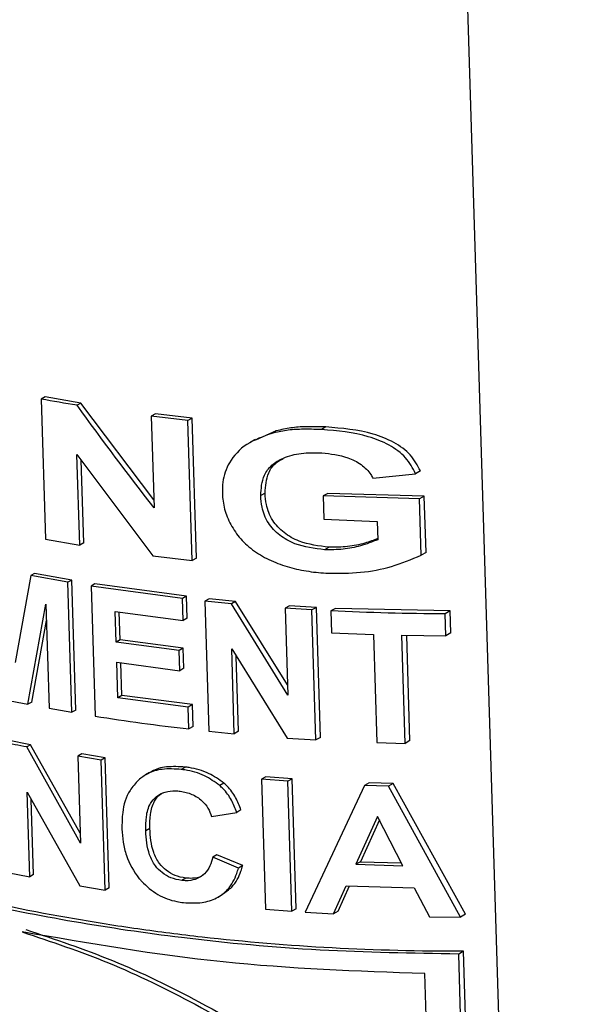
# Paper-space layout '1012-790 Hybird Padfoot' of a CAD drawing. Header units: millimetres. Extents: x 51 to 2966, y 67 to 3970.
# Tile 86 of 110: x 1773 to 1797, y 2839 to 2880. Entities that reach past the tile are written whole.
import ezdxf

# ---------------------------------------------------------------- set-up
doc = ezdxf.new("R2010")
doc.units = ezdxf.units.MM

psp = doc.layouts.new('1012-790 Hybird Padfoot')

# ---------------------------------------------------------------- linework, layer by layer
at = {"color": 8, "linetype": 'Continuous', "lineweight": 25}
psp.add_line((1791.33, 2886.261), (1796.517, 2717.751), dxfattribs=at)
at = {"color": 7, "linetype": 'Continuous', "lineweight": 25}
for p, q in [((1774.118, 2864.473), (1773.958, 2864.381)), ((1773.958, 2864.381), (1774.136, 2858.611)), ((1775.591, 2864.221), (1774.118, 2864.473)), ((1775.591, 2864.221), (1775.429, 2864.127)), ((1778.591, 2860.23), (1775.591, 2864.221)), ((1778.653, 2863.779), (1778.485, 2863.682)), ((1778.485, 2863.682), (1778.601, 2859.897)), ((1779.996, 2863.501), (1778.485, 2863.682)), ((1780.167, 2863.599), (1778.653, 2863.779)), ((1780.167, 2863.599), (1779.996, 2863.501)), ((1780.345, 2857.83), (1780.167, 2863.599)), ((1780.174, 2857.731), (1779.996, 2863.501)), ((1785.675, 2863.235), (1785.491, 2863.129)), ((1783.632, 2863.074), (1782.774, 2862.696)), ((1783.632, 2863.074), (1783.453, 2862.971)), ((1782.761, 2862.72), (1782.584, 2862.618)), ((1775.426, 2862.098), (1778.547, 2857.927)), ((1775.541, 2858.369), (1775.426, 2862.098)), ((1775.703, 2858.462), (1775.598, 2861.868)), ((1787.611, 2861.122), (1789.367, 2861.308)), ((1789.564, 2861.421), (1789.367, 2861.308)), ((1783.171, 2860.509), (1782.993, 2860.406)), ((1785.75, 2860.499), (1785.565, 2860.392)), ((1785.565, 2860.392), (1785.595, 2859.431)), ((1789.527, 2860.271), (1785.565, 2860.392)), ((1789.724, 2860.385), (1785.75, 2860.499)), ((1789.724, 2860.385), (1789.527, 2860.271)), ((1789.796, 2858.068), (1789.724, 2860.385)), ((1789.599, 2857.954), (1789.527, 2860.271)), ((1785.595, 2859.431), (1787.79, 2859.343)), ((1787.79, 2859.343), (1787.813, 2858.591)), ((1774.136, 2858.611), (1775.541, 2858.369)), ((1775.703, 2858.462), (1775.541, 2858.369)), ((1785.807, 2858.281), (1785.622, 2858.174)), ((1778.547, 2857.927), (1780.174, 2857.731)), ((1789.796, 2858.068), (1789.599, 2857.954)), ((1780.345, 2857.83), (1780.174, 2857.731)), ((1773.527, 2857.111), (1772.889, 2853.532)), ((1773.685, 2857.202), (1773.527, 2857.111)), ((1775.052, 2856.836), (1773.527, 2857.111)), ((1775.213, 2856.929), (1773.685, 2857.202)), ((1775.213, 2856.929), (1775.052, 2856.836)), ((1775.217, 2851.479), (1775.052, 2856.836)), ((1775.378, 2851.572), (1775.213, 2856.929)), ((1776.169, 2856.773), (1776.006, 2856.679)), ((1776.006, 2856.679), (1776.171, 2851.321)), ((1779.769, 2856.161), (1776.006, 2856.679)), ((1779.939, 2856.259), (1776.169, 2856.773)), ((1779.939, 2856.259), (1779.769, 2856.161)), ((1779.966, 2855.354), (1779.939, 2856.259)), ((1773.403, 2851.808), (1774.146, 2855.931)), ((1774.146, 2855.931), (1774.277, 2851.644)), ((1779.796, 2855.256), (1779.769, 2856.161)), ((1780.866, 2856.157), (1780.694, 2856.058)), ((1780.694, 2856.058), (1780.859, 2850.7)), ((1781.783, 2855.949), (1780.694, 2856.058)), ((1781.958, 2856.049), (1781.783, 2855.949)), ((1784.104, 2852.19), (1781.783, 2855.949)), ((1784.091, 2852.605), (1781.958, 2856.049)), ((1784.174, 2855.871), (1783.994, 2855.768)), ((1785.281, 2855.803), (1784.174, 2855.871)), ((1777.002, 2855.625), (1779.796, 2855.256)), ((1777.041, 2854.373), (1777.002, 2855.625)), ((1777.205, 2854.468), (1777.17, 2855.603)), ((1783.994, 2855.768), (1784.104, 2852.19)), ((1785.098, 2855.697), (1783.994, 2855.768)), ((1785.281, 2855.803), (1785.098, 2855.697)), ((1785.263, 2850.34), (1785.098, 2855.697)), ((1785.446, 2850.445), (1785.281, 2855.803)), ((1786.068, 2855.761), (1785.883, 2855.655)), ((1785.883, 2855.655), (1785.911, 2854.75)), ((1790.786, 2855.653), (1786.068, 2855.761)), ((1790.786, 2855.653), (1790.585, 2855.537)), ((1790.613, 2854.633), (1790.585, 2855.537)), ((1790.814, 2854.748), (1790.786, 2855.653)), ((1773.562, 2851.899), (1774.166, 2855.254)), ((1779.966, 2855.354), (1779.796, 2855.256)), ((1785.911, 2854.75), (1787.629, 2854.68)), ((1787.629, 2854.68), (1787.766, 2850.227)), ((1788.804, 2854.65), (1790.613, 2854.633)), ((1788.941, 2850.197), (1788.804, 2854.65)), ((1789.135, 2850.31), (1789.002, 2854.648)), ((1790.814, 2854.748), (1790.613, 2854.633)), ((1777.205, 2854.468), (1777.041, 2854.373)), ((1779.631, 2854.028), (1777.041, 2854.373)), ((1779.801, 2854.125), (1777.205, 2854.468)), ((1779.801, 2854.125), (1779.631, 2854.028)), ((1779.657, 2853.193), (1779.631, 2854.028)), ((1779.826, 2853.291), (1779.801, 2854.125)), ((1781.796, 2854.089), (1784.077, 2850.416)), ((1781.904, 2850.595), (1781.796, 2854.089)), ((1777.066, 2853.538), (1779.657, 2853.193)), ((1777.111, 2852.077), (1777.066, 2853.538)), ((1777.276, 2852.172), (1777.235, 2853.516)), ((1782.078, 2850.696), (1781.983, 2853.789)), ((1779.826, 2853.291), (1779.657, 2853.193)), ((1772.457, 2851.996), (1773.403, 2851.808)), ((1773.562, 2851.899), (1773.403, 2851.808)), ((1777.276, 2852.172), (1777.111, 2852.077)), ((1780.008, 2851.696), (1777.111, 2852.077)), ((1780.178, 2851.794), (1777.276, 2852.172)), ((1780.178, 2851.794), (1780.008, 2851.696)), ((1780.206, 2850.89), (1780.178, 2851.794)), ((1774.277, 2851.644), (1775.217, 2851.479)), ((1775.378, 2851.572), (1775.217, 2851.479)), ((1780.036, 2850.791), (1780.008, 2851.696)), ((1780.206, 2850.89), (1780.036, 2850.791)), ((1780.859, 2850.7), (1781.904, 2850.595)), ((1782.078, 2850.696), (1781.904, 2850.595)), ((1773.514, 2850.139), (1772.561, 2850.329)), ((1784.077, 2850.416), (1785.263, 2850.34)), ((1785.446, 2850.445), (1785.263, 2850.34)), ((1787.766, 2850.227), (1788.941, 2850.197)), ((1789.135, 2850.31), (1788.941, 2850.197)), ((1773.514, 2850.139), (1773.356, 2850.048)), ((1775.571, 2846.089), (1773.356, 2850.048)), ((1775.559, 2846.492), (1773.514, 2850.139)), ((1775.623, 2849.76), (1775.461, 2849.667)), ((1776.581, 2849.605), (1775.623, 2849.76)), ((1775.461, 2849.667), (1775.571, 2846.089)), ((1776.418, 2849.511), (1775.461, 2849.667)), ((1776.581, 2849.605), (1776.418, 2849.511)), ((1776.583, 2844.154), (1776.418, 2849.511)), ((1776.746, 2844.248), (1776.581, 2849.605)), ((1778.412, 2848.994), (1778.246, 2848.898)), ((1779.89, 2849.222), (1779.72, 2849.124)), ((1781.475, 2848.558), (1781.302, 2848.459)), ((1783.199, 2848.824), (1783.022, 2848.721)), ((1784.104, 2848.638), (1783.022, 2848.721)), ((1783.022, 2848.721), (1783.187, 2843.364)), ((1784.284, 2848.742), (1783.199, 2848.824)), ((1784.284, 2848.742), (1784.104, 2848.638)), ((1784.269, 2843.281), (1784.104, 2848.638)), ((1784.449, 2843.385), (1784.284, 2848.742)), ((1787.456, 2848.576), (1787.268, 2848.467)), ((1788.447, 2848.545), (1787.456, 2848.576)), ((1788.447, 2848.545), (1788.255, 2848.435)), ((1791.417, 2843.159), (1788.447, 2848.545)), ((1773.372, 2848.193), (1775.548, 2844.323)), ((1773.48, 2844.699), (1773.372, 2848.193)), ((1787.268, 2848.467), (1784.817, 2843.243)), ((1788.255, 2848.435), (1787.268, 2848.467)), ((1791.216, 2843.043), (1788.255, 2848.435)), ((1773.638, 2844.79), (1773.542, 2847.89)), ((1780.967, 2847.181), (1782.004, 2847.355)), ((1782.178, 2847.455), (1782.004, 2847.355)), ((1787.802, 2847.187), (1786.906, 2845.215)), ((1787.876, 2847.042), (1787.093, 2845.323)), ((1788.839, 2845.153), (1787.802, 2847.187)), ((1778.426, 2846.692), (1778.259, 2846.596)), ((1781.191, 2845.611), (1781.019, 2845.511)), ((1782.074, 2845.059), (1781.019, 2845.511)), ((1782.249, 2845.159), (1781.191, 2845.611)), ((1787.093, 2845.323), (1786.906, 2845.215)), ((1787.093, 2845.323), (1788.779, 2845.272)), ((1782.249, 2845.159), (1782.074, 2845.059)), ((1786.906, 2845.215), (1788.839, 2845.153)), ((1772.569, 2844.881), (1773.48, 2844.699)), ((1773.638, 2844.79), (1773.48, 2844.699)), ((1779.907, 2844.645), (1779.738, 2844.547)), ((1775.548, 2844.323), (1776.583, 2844.154)), ((1776.746, 2844.248), (1776.583, 2844.154)), ((1785.991, 2843.174), (1786.509, 2844.329)), ((1786.175, 2843.281), (1786.644, 2844.325)), ((1786.509, 2844.329), (1789.314, 2844.24)), ((1789.314, 2844.24), (1789.938, 2843.049)), ((1781.245, 2843.869), (1781.417, 2843.969)), ((1783.187, 2843.364), (1784.269, 2843.281)), ((1784.449, 2843.385), (1784.269, 2843.281)), ((1786.175, 2843.281), (1785.991, 2843.174)), ((1784.817, 2843.243), (1785.991, 2843.174)), ((1789.938, 2843.049), (1791.216, 2843.043)), ((1791.417, 2843.159), (1791.216, 2843.043)), ((1791.341, 2841.631), (1791.14, 2841.515)), ((1792.237, 2805.854), (1791.14, 2841.515)), ((1792.438, 2805.97), (1791.341, 2841.631)), ((1789.99, 2832.722), (1789.744, 2840.709))]:
    psp.add_line(p, q, dxfattribs=at)
for points in [[(1775.429, 2864.127), (1774.936, 2864.208), (1774.446, 2864.292), (1773.958, 2864.381)], [(1778.601, 2859.897), (1777.525, 2861.284), (1776.468, 2862.695), (1775.429, 2864.127)], [(1781.958, 2856.049), (1781.593, 2856.083), (1781.229, 2856.119), (1780.866, 2856.157)], [(1790.585, 2855.537), (1789.015, 2855.538), (1787.447, 2855.577), (1785.883, 2855.655)], [(1776.171, 2851.321), (1777.448, 2851.118), (1778.736, 2850.941), (1780.036, 2850.791)], [(1773.356, 2850.048), (1773.038, 2850.11), (1772.72, 2850.173), (1772.404, 2850.238)]]:
    psp.add_open_spline(points, degree=3, dxfattribs=at)
for points, knots in [([(1785.675, 2863.235), (1785.399, 2863.243), (1784.915, 2863.257), (1784.224, 2863.211), (1783.831, 2863.12), (1783.632, 2863.074)], [0, 0, 0, 0, 0.396199, 0.69511, 1, 1, 1, 1]), ([(1789.564, 2861.421), (1789.443, 2861.651), (1789.202, 2862.111), (1788.484, 2862.627), (1787.316, 2863.098), (1786.336, 2863.18), (1785.675, 2863.235)], [0, 0, 0, 0, 0.193323, 0.386972, 0.586864, 1, 1, 1, 1]), ([(1783.453, 2862.971), (1783.088, 2862.841), (1782.354, 2862.581), (1781.675, 2861.829), (1781.42, 2861.096), (1781.413, 2860.654), (1781.411, 2860.498)], [0, 0, 0, 0, 0.299011, 0.600939, 0.858397, 1, 1, 1, 1]), ([(1785.491, 2863.129), (1785.215, 2863.137), (1784.731, 2863.152), (1784.042, 2863.107), (1783.651, 2863.017), (1783.453, 2862.971)], [0, 0, 0, 0, 0.397121, 0.695569, 1, 1, 1, 1]), ([(1789.367, 2861.308), (1789.247, 2861.538), (1789.006, 2861.999), (1788.289, 2862.517), (1787.124, 2862.989), (1786.148, 2863.072), (1785.491, 2863.129)], [0, 0, 0, 0, 0.193806, 0.387952, 0.587883, 1, 1, 1, 1]), ([(1782.993, 2860.406), (1783.009, 2860.696), (1783.034, 2861.155), (1783.423, 2861.68), (1783.951, 2862), (1784.668, 2862.181), (1785.217, 2862.173), (1785.5, 2862.168)], [0, 0, 0, 0, 0.27007, 0.427871, 0.585748, 0.787002, 1, 1, 1, 1]), ([(1783.171, 2860.509), (1783.189, 2860.796), (1783.218, 2861.252), (1783.551, 2861.739), (1783.818, 2861.886), (1783.92, 2861.942)], [0, 0, 0, 0, 0.514729, 0.815446, 1, 1, 1, 1]), ([(1785.5, 2862.168), (1785.867, 2862.128), (1786.45, 2862.064), (1787.146, 2861.706), (1787.474, 2861.383), (1787.585, 2861.172), (1787.611, 2861.122)], [0, 0, 0, 0, 0.423096, 0.671959, 0.922674, 1, 1, 1, 1]), ([(1781.411, 2860.498), (1781.416, 2860.389), (1781.423, 2860.281), (1781.455, 2860.065), (1781.477, 2859.957), (1781.564, 2859.635), (1781.653, 2859.42), (1781.873, 2859.007), (1782.006, 2858.81), (1782.25, 2858.533), (1782.341, 2858.444), (1782.531, 2858.273), (1782.632, 2858.194), (1782.843, 2858.045), (1782.952, 2857.975), (1783.181, 2857.846), (1783.301, 2857.785), (1783.666, 2857.62), (1783.917, 2857.528), (1784.432, 2857.383), (1784.697, 2857.328), (1785.099, 2857.266), (1785.233, 2857.249), (1785.502, 2857.223), (1785.637, 2857.214), (1785.772, 2857.206)], [0, 0, 0, 0, 0.0625, 0.0625, 0.125, 0.125, 0.25, 0.25, 0.375, 0.375, 0.4375, 0.4375, 0.5, 0.5, 0.5625, 0.5625, 0.625, 0.625, 0.75, 0.75, 0.875, 0.875, 0.9375, 0.9375, 1, 1, 1, 1]), ([(1785.622, 2858.174), (1785.203, 2858.226), (1784.534, 2858.308), (1783.743, 2858.756), (1783.251, 2859.284), (1783.034, 2859.867), (1783.005, 2860.248), (1782.993, 2860.406)], [0, 0, 0, 0, 0.3003209, 0.4786718, 0.6580489, 0.8577509, 1, 1, 1, 1]), ([(1785.807, 2858.281), (1785.385, 2858.332), (1784.713, 2858.414), (1783.92, 2858.862), (1783.428, 2859.39), (1783.211, 2859.971), (1783.183, 2860.351), (1783.171, 2860.509)], [0, 0, 0, 0, 0.301621, 0.479859, 0.659133, 0.858736, 1, 1, 1, 1]), ([(1787.813, 2858.591), (1787.577, 2858.5), (1787.121, 2858.326), (1786.379, 2858.176), (1785.877, 2858.175), (1785.622, 2858.174)], [0, 0, 0, 0, 0.345457, 0.667784, 1, 1, 1, 1]), ([(1787.812, 2858.634), (1787.637, 2858.568), (1787.242, 2858.418), (1786.565, 2858.284), (1786.062, 2858.282), (1785.807, 2858.281)], [0, 0, 0, 0, 0.279617, 0.634416, 1, 1, 1, 1]), ([(1785.772, 2857.206), (1786.217, 2857.207), (1787.101, 2857.207), (1788.41, 2857.449), (1789.198, 2857.784), (1789.599, 2857.954)], [0, 0, 0, 0, 0.33297, 0.660618, 1, 1, 1, 1]), ([(1791.14, 2841.515), (1789.235, 2841.546), (1785.404, 2841.608), (1780.11, 2842.104), (1775.296, 2842.808), (1770.943, 2843.675), (1766.691, 2844.761), (1762.042, 2846.239), (1757.103, 2848.181), (1753.888, 2849.911), (1752.269, 2850.782)], [0, 0, 0, 0, 0.132401, 0.266264, 0.371848, 0.477431, 0.586078, 0.694727, 0.846257, 1, 1, 1, 1]), ([(1791.341, 2841.631), (1789.529, 2841.625), (1787.725, 2841.671), (1784.137, 2841.865), (1782.351, 2842.013), (1779.687, 2842.313), (1778.802, 2842.426), (1777.053, 2842.676), (1776.187, 2842.813), (1773.611, 2843.259), (1771.927, 2843.603), (1768.621, 2844.387), (1767.001, 2844.827), (1764.618, 2845.557), (1763.832, 2845.812), (1762.277, 2846.348), (1761.511, 2846.626), (1759.259, 2847.492), (1757.813, 2848.11), (1755.03, 2849.426), (1753.692, 2850.124), (1752.411, 2850.864)], [0, 0, 0, 0, 0.125, 0.125, 0.25, 0.25, 0.3125, 0.3125, 0.375, 0.375, 0.5, 0.5, 0.625, 0.625, 0.6875, 0.6875, 0.75, 0.75, 0.875, 0.875, 1, 1, 1, 1]), ([(1779.72, 2849.124), (1779.455, 2849.141), (1778.963, 2849.172), (1778.351, 2848.992), (1778.08, 2848.781), (1777.96, 2848.687)], [0, 0, 0, 0, 0.3924245, 0.7300557, 1, 1, 1, 1]), ([(1779.89, 2849.222), (1779.627, 2849.236), (1779.137, 2849.263), (1778.633, 2849.138), (1778.448, 2849.005), (1778.419, 2848.984)], [0, 0, 0, 0, 0.494463, 0.920462, 1, 1, 1, 1]), ([(1781.302, 2848.459), (1781.101, 2848.605), (1780.68, 2848.911), (1780.095, 2849.073), (1779.771, 2849.117), (1779.72, 2849.124)], [0, 0, 0, 0, 0.433836, 0.911357, 1, 1, 1, 1]), ([(1781.475, 2848.558), (1781.274, 2848.704), (1780.852, 2849.01), (1780.266, 2849.171), (1779.941, 2849.215), (1779.89, 2849.222)], [0, 0, 0, 0, 0.433206, 0.91113, 1, 1, 1, 1]), ([(1777.96, 2848.687), (1777.835, 2848.55), (1777.489, 2848.168), (1777.286, 2847.452), (1777.28, 2846.895), (1777.278, 2846.667)], [0, 0, 0, 0, 0.249432, 0.692873, 1, 1, 1, 1]), ([(1782.178, 2847.455), (1782.113, 2847.626), (1781.983, 2847.967), (1781.719, 2848.338), (1781.521, 2848.517), (1781.475, 2848.558)], [0, 0, 0, 0, 0.432973, 0.868599, 1, 1, 1, 1]), ([(1778.259, 2846.596), (1778.261, 2846.79), (1778.263, 2847.18), (1778.389, 2847.677), (1778.68, 2848.022), (1779.041, 2848.211), (1779.399, 2848.255), (1779.611, 2848.235), (1779.675, 2848.229)], [0, 0, 0, 0, 0.2392212, 0.4798606, 0.6335958, 0.787462, 0.9357866, 1, 1, 1, 1]), ([(1778.426, 2846.692), (1778.426, 2846.887), (1778.428, 2847.278), (1778.562, 2847.766), (1778.786, 2848.072), (1778.958, 2848.151), (1779.005, 2848.173)], [0, 0, 0, 0, 0.345446, 0.692947, 0.915129, 1, 1, 1, 1]), ([(1779.675, 2848.229), (1779.841, 2848.195), (1780.169, 2848.128), (1780.571, 2847.861), (1780.842, 2847.532), (1780.925, 2847.299), (1780.967, 2847.181)], [0, 0, 0, 0, 0.269218, 0.532566, 0.764014, 1, 1, 1, 1]), ([(1782.004, 2847.355), (1781.939, 2847.525), (1781.808, 2847.867), (1781.545, 2848.239), (1781.347, 2848.417), (1781.302, 2848.459)], [0, 0, 0, 0, 0.433578, 0.869819, 1, 1, 1, 1]), ([(1777.278, 2846.667), (1777.29, 2846.487), (1777.313, 2846.127), (1777.483, 2845.43), (1777.774, 2844.879), (1778.052, 2844.551), (1778.082, 2844.516)], [0, 0, 0, 0, 0.246258, 0.493031, 0.945216, 1, 1, 1, 1]), ([(1779.738, 2844.547), (1779.587, 2844.576), (1779.298, 2844.631), (1778.924, 2844.859), (1778.604, 2845.182), (1778.314, 2845.778), (1778.281, 2846.266), (1778.259, 2846.596)], [0, 0, 0, 0, 0.148379, 0.283135, 0.417301, 0.606492, 1, 1, 1, 1]), ([(1779.907, 2844.645), (1779.756, 2844.673), (1779.467, 2844.728), (1779.092, 2844.955), (1778.772, 2845.277), (1778.48, 2845.873), (1778.448, 2846.362), (1778.426, 2846.692)], [0, 0, 0, 0, 0.1482896, 0.2831884, 0.4175006, 0.6064729, 1, 1, 1, 1]), ([(1781.019, 2845.511), (1780.983, 2845.388), (1780.912, 2845.141), (1780.708, 2844.825), (1780.395, 2844.611), (1780.056, 2844.525), (1779.829, 2844.541), (1779.738, 2844.547)], [0, 0, 0, 0, 0.233971, 0.469457, 0.667384, 0.865874, 1, 1, 1, 1]), ([(1779.813, 2843.637), (1780.072, 2843.622), (1780.554, 2843.595), (1781.192, 2843.801), (1781.714, 2844.207), (1781.957, 2844.67), (1782.052, 2844.985), (1782.074, 2845.059)], [0, 0, 0, 0, 0.231884, 0.431819, 0.632249, 0.913366, 1, 1, 1, 1]), ([(1781.409, 2843.981), (1781.547, 2844.073), (1781.914, 2844.319), (1782.13, 2844.772), (1782.226, 2845.085), (1782.249, 2845.159)], [0, 0, 0, 0, 0.316282, 0.838684, 1, 1, 1, 1]), ([(1778.082, 2844.516), (1778.294, 2844.316), (1778.701, 2843.934), (1779.36, 2843.702), (1779.721, 2843.65), (1779.813, 2843.637)], [0, 0, 0, 0, 0.447451, 0.858697, 1, 1, 1, 1]), ([(1780.637, 2844.785), (1780.61, 2844.765), (1780.487, 2844.676), (1780.224, 2844.625), (1779.998, 2844.639), (1779.907, 2844.645)], [0, 0, 0, 0, 0.148712, 0.656842, 1, 1, 1, 1]), ([(1773.327, 2842.522), (1774.522, 2842.123), (1776.958, 2841.308), (1780.783, 2839.444), (1784.677, 2837.084), (1787.844, 2834.769), (1789.608, 2833.312), (1790.185, 2832.835)], [0, 0, 0, 0, 0.188187, 0.383873, 0.627885, 0.878325, 1, 1, 1, 1]), ([(1789.744, 2840.709), (1786.957, 2840.809), (1781.318, 2841.012), (1775.907, 2841.954), (1773.17, 2842.431)], [0, 0, 0, 0, 0.494034, 1, 1, 1, 1]), ([(1773.17, 2842.431), (1774.364, 2842.03), (1776.798, 2841.213), (1780.617, 2839.343), (1784.501, 2836.978), (1787.657, 2834.659), (1789.415, 2833.2), (1789.99, 2832.722)], [0, 0, 0, 0, 0.18844, 0.384416, 0.628197, 0.878398, 1, 1, 1, 1])]:
    psp.add_open_spline(points, degree=3, knots=knots, dxfattribs=at)

doc.saveas('drawing.dxf')
